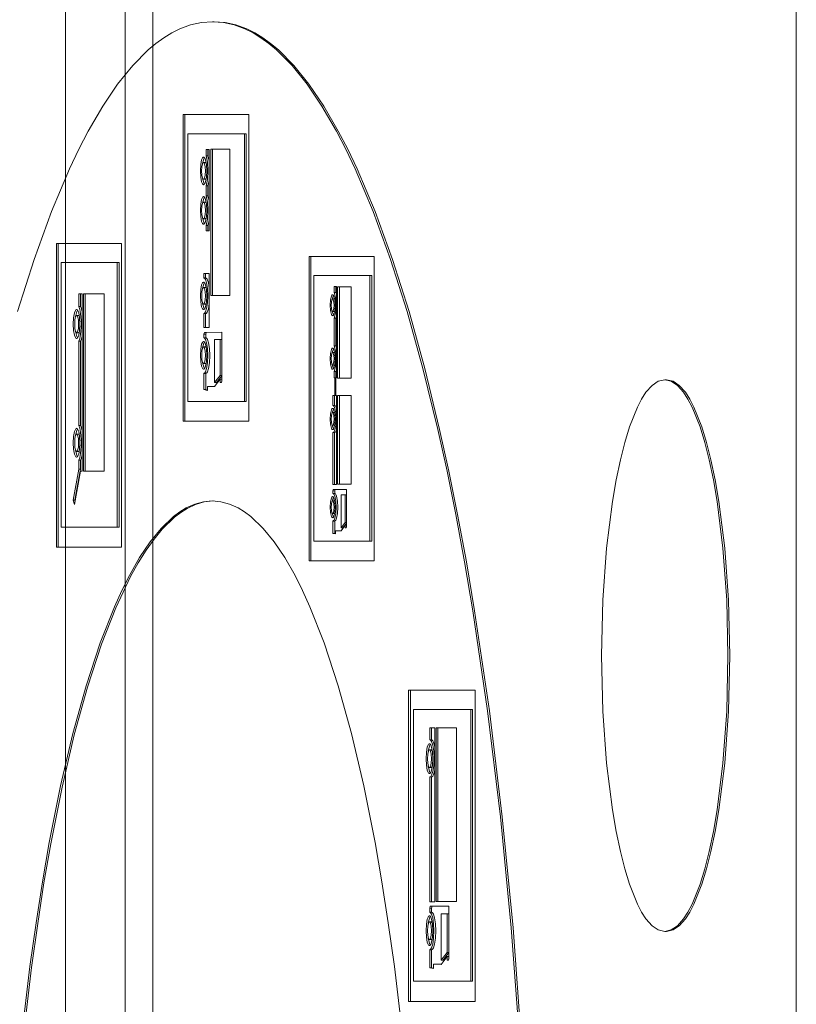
# Model space of a CAD drawing. Header units: millimetres. Extents: x -47038 to 86296, y -75637 to 48966.
# Tile 195 of 256: x -32385 to -32343, y 30313 to 30366. Entities that reach past the tile are written whole.
import ezdxf

# ---------------------------------------------------------------- set-up
doc = ezdxf.new("R2010")
doc.units = ezdxf.units.MM
doc.layers.add('00 - nowa technologia myjni_Nr_pióra__95', color=7, linetype='Continuous', lineweight=20, true_color=0x7c7c7c)
doc.layers.add('XREF', color=8, linetype='Continuous', lineweight=9)

# ---------------------------------------------------------------- blocks, each defined once
blk = doc.blocks.new('parter 2025.10.15')
at = {"layer": '00 - nowa technologia myjni_Nr_pióra__95', "color": 8, "linetype": 'Continuous', "lineweight": 5}
for p, q in [((607.8072, 2542.286), (607.8072, 2467.2695)), ((608.1322, 2542.286), (608.1322, 2467.2695)), ((608.2822, 2542.286), (608.2822, 2467.2695)), ((611.7822, 2542.286), (611.7822, 2467.2695)), ((608.6163, 2492.3738), (608.6065, 2492.3738)), ((608.8043, 2491.8694), (608.4471, 2491.8694)), ((608.4471, 2491.8694), (608.4471, 2490.2004)), ((608.4569, 2491.8694), (608.4569, 2490.2004)), ((608.8043, 2490.2004), (608.8043, 2491.8694)), ((608.4733, 2491.7647), (608.4733, 2490.3087)), ((608.7806, 2491.7647), (608.4733, 2491.7647)), ((608.7904, 2491.7647), (608.7806, 2491.7647)), ((608.7806, 2490.3087), (608.7806, 2491.7647)), ((608.7904, 2490.3087), (608.7904, 2491.7647)), ((608.5818, 2491.6786), (608.5721, 2491.6786)), ((608.5896, 2491.6786), (608.5721, 2491.6786)), ((608.5721, 2491.6786), (608.5721, 2491.6435)), ((608.5896, 2491.6786), (608.5818, 2491.6786)), ((608.5818, 2491.6786), (608.5818, 2491.6435)), ((608.5896, 2491.2361), (608.5896, 2491.6786)), ((608.7018, 2491.6811), (608.5983, 2491.6811)), ((608.5983, 2491.6811), (608.5983, 2490.8846)), ((608.6081, 2491.6811), (608.6081, 2490.8846)), ((608.7018, 2490.8846), (608.7018, 2491.6811)), ((608.5818, 2491.6435), (608.5721, 2491.6435)), ((608.5681, 2491.6072), (608.5585, 2491.6072)), ((608.5681, 2491.5175), (608.5585, 2491.5175)), ((608.5818, 2491.4818), (608.5721, 2491.4818)), ((608.5721, 2491.4818), (608.5721, 2491.4272)), ((608.5818, 2491.4818), (608.5818, 2491.4272)), ((608.5818, 2491.4272), (608.5721, 2491.4272)), ((608.5681, 2491.3921), (608.5585, 2491.3921)), ((608.5681, 2491.302), (608.5585, 2491.302)), ((608.5818, 2491.2654), (608.5721, 2491.2654)), ((608.5721, 2491.2654), (608.5721, 2491.2361)), ((608.5818, 2491.2654), (608.5818, 2491.2361)), ((608.5721, 2491.2361), (608.5896, 2491.2361)), ((608.1125, 2491.1681), (607.7589, 2491.1681)), ((607.7589, 2491.1681), (607.7589, 2489.5162)), ((607.7687, 2491.1681), (607.7687, 2489.5162)), ((608.1125, 2489.5162), (608.1125, 2491.1681)), ((609.4865, 2491.0961), (609.1324, 2491.0961)), ((609.1324, 2491.0961), (609.1324, 2489.4405)), ((609.1421, 2491.0961), (609.1421, 2489.4405)), ((609.4865, 2489.4405), (609.4865, 2491.0961)), ((607.7849, 2491.0646), (607.7849, 2489.6236)), ((608.089, 2491.0646), (607.7849, 2491.0646)), ((608.0987, 2491.0646), (608.089, 2491.0646)), ((608.089, 2489.6236), (608.089, 2491.0646)), ((608.0987, 2489.6236), (608.0987, 2491.0646)), ((608.5896, 2491.0042), (608.5603, 2491.0039)), ((608.5699, 2491.0039), (608.5603, 2491.0039)), ((608.5603, 2491.0039), (608.5603, 2490.9798)), ((608.5896, 2491.0042), (608.5699, 2491.0039)), ((608.5699, 2491.0039), (608.5699, 2490.9798)), ((608.5896, 2490.7103), (608.5896, 2491.0042)), ((609.1585, 2490.9926), (609.1585, 2489.5482)), ((609.4632, 2490.9926), (609.1585, 2490.9926)), ((609.4729, 2490.9926), (609.4632, 2490.9926)), ((609.4632, 2489.5482), (609.4632, 2490.9926)), ((609.4729, 2489.5482), (609.4729, 2490.9926)), ((608.5684, 2490.9279), (608.5586, 2490.9279)), ((608.5699, 2490.9798), (608.5603, 2490.9798)), ((609.2779, 2490.9328), (609.2682, 2490.9328)), ((609.2819, 2490.9328), (609.2682, 2490.9328)), ((609.2682, 2490.9328), (609.2682, 2490.9007)), ((609.2819, 2490.9328), (609.2779, 2490.9328)), ((609.2779, 2490.9328), (609.2779, 2490.9007)), ((609.2819, 2490.4369), (609.2819, 2490.9328)), ((609.3612, 2490.9322), (609.2874, 2490.9322)), ((609.2874, 2490.9322), (609.2874, 2490.4347)), ((609.2972, 2490.9322), (609.2972, 2490.4347)), ((609.3612, 2490.4347), (609.3612, 2490.9322)), ((607.8982, 2490.8931), (607.8795, 2490.8931)), ((607.8795, 2490.8931), (607.8795, 2490.8238)), ((607.8891, 2490.8931), (607.8891, 2490.8238)), ((607.8982, 2489.9288), (607.8982, 2490.8931)), ((608.018, 2490.8937), (607.9054, 2490.8937)), ((607.9054, 2490.8937), (607.9054, 2489.9288)), ((607.9152, 2490.8937), (607.9152, 2489.9288)), ((608.018, 2489.9288), (608.018, 2490.8937)), ((608.5983, 2490.8846), (608.7018, 2490.8846)), ((609.2779, 2490.9007), (609.2682, 2490.9007)), ((607.8891, 2490.8238), (607.8795, 2490.8238)), ((608.5684, 2490.8376), (608.5586, 2490.8376)), ((609.2701, 2490.8659), (609.2604, 2490.8659)), ((609.2701, 2490.8659), (609.2709, 2490.8656)), ((607.8781, 2490.7765), (607.8683, 2490.7765)), ((608.5699, 2490.7863), (608.5603, 2490.7863)), ((608.5603, 2490.7863), (608.5603, 2490.7103)), ((608.5699, 2490.7863), (608.5699, 2490.7103)), ((609.2701, 2490.797), (609.2604, 2490.797)), ((609.2709, 2490.7973), (609.2701, 2490.797)), ((609.2779, 2490.7613), (609.2682, 2490.7613)), ((609.2682, 2490.7613), (609.2682, 2490.6099)), ((609.2779, 2490.7613), (609.2779, 2490.6099)), ((607.8781, 2490.6822), (607.8683, 2490.6822)), ((608.5603, 2490.7103), (608.5896, 2490.7103)), ((608.5608, 2490.6743), (608.5629, 2490.6838)), ((608.5704, 2490.6743), (608.5608, 2490.6743)), ((608.5608, 2490.6539), (608.5608, 2490.6743)), ((608.5629, 2490.6838), (608.6578, 2490.6847)), ((608.5725, 2490.6838), (608.5629, 2490.6838)), ((608.5704, 2490.6743), (608.5725, 2490.6838)), ((608.5704, 2490.6539), (608.5704, 2490.6743)), ((608.5725, 2490.6838), (608.6578, 2490.6847)), ((608.6578, 2490.6847), (608.6578, 2490.4195)), ((607.8891, 2490.6355), (607.8795, 2490.6355)), ((607.8795, 2490.6355), (607.8795, 2490.5986)), ((607.8891, 2490.6355), (607.8891, 2490.5986)), ((608.5704, 2490.6539), (608.5608, 2490.6539)), ((608.6187, 2490.4103), (608.6187, 2490.645)), ((608.6187, 2490.645), (608.6487, 2490.645)), ((608.6584, 2490.645), (608.6487, 2490.645)), ((608.6487, 2490.645), (608.6487, 2490.4485)), ((609.2779, 2490.6099), (609.2682, 2490.6099)), ((607.8795, 2490.5986), (607.8795, 2490.4103)), ((607.8891, 2490.5986), (607.8891, 2490.4103)), ((608.5684, 2490.6044), (608.5586, 2490.6044)), ((609.2701, 2490.5751), (609.2604, 2490.5751)), ((609.2701, 2490.5751), (609.2709, 2490.5751)), ((608.5684, 2490.5147), (608.5586, 2490.5147)), ((609.2701, 2490.5061), (609.2604, 2490.5061)), ((609.2709, 2490.5065), (609.2701, 2490.5061)), ((608.5704, 2490.461), (608.5608, 2490.461)), ((608.5608, 2490.3725), (608.5608, 2490.461)), ((608.5704, 2490.3725), (608.5704, 2490.461)), ((608.6487, 2490.4485), (608.6187, 2490.4103)), ((608.6578, 2490.4476), (608.6284, 2490.4103)), ((608.6584, 2490.4485), (608.6487, 2490.4485)), ((609.2779, 2490.4704), (609.2682, 2490.4704)), ((609.2682, 2490.4704), (609.2682, 2490.4369)), ((609.2779, 2490.4704), (609.2779, 2490.4369)), ((607.8795, 2490.4103), (607.8795, 2490.1772)), ((607.8891, 2490.4103), (607.8891, 2490.1772)), ((608.6487, 2490.4292), (608.6187, 2490.389)), ((608.6284, 2490.4103), (608.6187, 2490.4103)), ((608.6584, 2490.4292), (608.6487, 2490.4292)), ((608.6487, 2490.4103), (608.6487, 2490.4292)), ((608.6557, 2490.4103), (608.6487, 2490.4103)), ((608.6578, 2490.4195), (608.6557, 2490.4103)), ((609.2682, 2490.4369), (609.2717, 2490.4369)), ((609.2781, 2490.4369), (609.2717, 2490.4369)), ((609.2717, 2490.4369), (609.2717, 2490.3401)), ((609.2781, 2490.3404), (609.2781, 2490.4369)), ((609.2781, 2490.4369), (609.2819, 2490.4369)), ((609.2874, 2490.4347), (609.3612, 2490.4347)), ((611.0766, 2490.425), (611.067, 2490.425)), ((608.5704, 2490.3725), (608.5608, 2490.3725)), ((608.5795, 2490.3676), (608.5608, 2490.3725)), ((608.5795, 2490.37), (608.5704, 2490.3725)), ((608.5893, 2490.3896), (608.5795, 2490.3896)), ((608.5795, 2490.3896), (608.5795, 2490.3676)), ((608.6187, 2490.389), (608.5795, 2490.3896)), ((608.6187, 2490.3893), (608.5893, 2490.3896)), ((609.2717, 2490.3401), (609.2618, 2490.3401)), ((609.2715, 2490.3401), (609.2618, 2490.3401)), ((609.2618, 2490.3401), (609.2618, 2490.2855)), ((609.2814, 2490.3401), (609.2715, 2490.3401)), ((609.2715, 2490.3401), (609.2715, 2490.2855)), ((609.2814, 2490.3401), (609.2717, 2490.3401)), ((609.2822, 2490.3404), (609.2781, 2490.3404)), ((609.2822, 2490.3404), (609.2781, 2490.3404)), ((609.2822, 2489.8567), (609.2822, 2490.3404)), ((609.3619, 2490.3407), (609.2875, 2490.3407)), ((609.2875, 2490.3407), (609.2875, 2489.858)), ((609.2972, 2490.3407), (609.2972, 2489.858)), ((609.3619, 2489.858), (609.3619, 2490.3407)), ((608.4733, 2490.3087), (608.7806, 2490.3087)), ((608.7904, 2490.3087), (608.7806, 2490.3087)), ((609.2715, 2490.2855), (609.2618, 2490.2855)), ((609.2703, 2490.2471), (609.2605, 2490.2471)), ((609.2703, 2490.2471), (609.2711, 2490.2467)), ((607.8891, 2490.1772), (607.8795, 2490.1772)), ((608.4471, 2490.2004), (608.8043, 2490.2004)), ((609.2703, 2490.1784), (609.2605, 2490.1784)), ((609.2711, 2490.1784), (609.2703, 2490.1784)), ((607.8781, 2490.1302), (607.8683, 2490.1302)), ((609.2715, 2490.1387), (609.2618, 2490.1387)), ((609.2618, 2490.1387), (609.2618, 2489.8567)), ((609.2715, 2490.1387), (609.2715, 2489.8567)), ((607.8781, 2490.0362), (607.8683, 2490.0362)), ((607.8891, 2489.9892), (607.8795, 2489.9892)), ((607.8795, 2489.9892), (607.8795, 2489.9391)), ((607.8891, 2489.9892), (607.8891, 2489.9391)), ((607.8795, 2489.9391), (607.8496, 2489.7707)), ((607.8566, 2489.7475), (607.8888, 2489.9288)), ((607.8891, 2489.9391), (607.8593, 2489.7707)), ((607.8891, 2489.9391), (607.8795, 2489.9391)), ((607.8984, 2489.9288), (607.8888, 2489.9288)), ((607.8888, 2489.9288), (607.8982, 2489.9288)), ((607.9054, 2489.9288), (608.018, 2489.9288)), ((609.2618, 2489.8567), (609.2822, 2489.8567)), ((609.2875, 2489.858), (609.3619, 2489.858)), ((609.2621, 2489.8219), (609.2637, 2489.8287)), ((609.2718, 2489.8219), (609.2621, 2489.8219)), ((609.2621, 2489.8079), (609.2621, 2489.8219)), ((609.2718, 2489.8079), (609.2621, 2489.8079)), ((609.2637, 2489.8287), (609.3364, 2489.8299)), ((609.2735, 2489.8287), (609.2637, 2489.8287)), ((609.2718, 2489.8219), (609.2735, 2489.8287)), ((609.2718, 2489.8079), (609.2718, 2489.8219)), ((609.2735, 2489.8287), (609.3364, 2489.8296)), ((609.3364, 2489.8299), (609.3364, 2489.6269)), ((607.8593, 2489.7707), (607.8496, 2489.7707)), ((607.8496, 2489.7707), (607.8566, 2489.7475)), ((607.8593, 2489.7707), (607.8602, 2489.7682)), ((609.2703, 2489.767), (609.2605, 2489.767)), ((609.2703, 2489.767), (609.2711, 2489.7667)), ((609.3065, 2489.6199), (609.3065, 2489.7994)), ((609.3065, 2489.7994), (609.3294, 2489.7994)), ((609.3364, 2489.7994), (609.3294, 2489.7994)), ((609.3294, 2489.7994), (609.3294, 2489.6489)), ((609.2703, 2489.698), (609.2605, 2489.698)), ((609.2711, 2489.6983), (609.2703, 2489.698)), ((609.2718, 2489.6575), (609.2621, 2489.6575)), ((609.2621, 2489.5906), (609.2621, 2489.6575)), ((609.2718, 2489.5906), (609.2718, 2489.6575)), ((609.3294, 2489.6489), (609.3065, 2489.6199)), ((609.3364, 2489.6455), (609.3162, 2489.6199)), ((609.3364, 2489.6489), (609.3294, 2489.6489)), ((607.7849, 2489.6236), (608.089, 2489.6236)), ((608.0987, 2489.6236), (608.089, 2489.6236)), ((609.2718, 2489.5906), (609.2621, 2489.5906)), ((609.2766, 2489.5873), (609.2621, 2489.5906)), ((609.2766, 2489.5894), (609.2718, 2489.5906)), ((609.2863, 2489.604), (609.2766, 2489.604)), ((609.2766, 2489.604), (609.2766, 2489.5873)), ((609.3065, 2489.6037), (609.2766, 2489.604)), ((609.3066, 2489.6037), (609.2863, 2489.604)), ((609.3294, 2489.6343), (609.3065, 2489.6037)), ((609.3162, 2489.6199), (609.3065, 2489.6199)), ((609.3364, 2489.6343), (609.3294, 2489.6343)), ((609.3294, 2489.6199), (609.3294, 2489.6343)), ((609.3347, 2489.6199), (609.3294, 2489.6199)), ((609.3364, 2489.6269), (609.3347, 2489.6199)), ((609.1585, 2489.5482), (609.4632, 2489.5482)), ((609.4729, 2489.5482), (609.4632, 2489.5482)), ((607.7589, 2489.5162), (608.1125, 2489.5162)), ((609.1324, 2489.4405), (609.4865, 2489.4405)), ((610.0357, 2488.738), (609.6734, 2488.738)), ((609.6734, 2488.738), (609.6734, 2487.0448)), ((609.6832, 2488.738), (609.6832, 2487.0448)), ((610.0357, 2487.0448), (610.0357, 2488.738)), ((609.7, 2488.6318), (609.7, 2487.1547)), ((610.0117, 2488.6318), (609.7, 2488.6318)), ((610.0215, 2488.6318), (610.0117, 2488.6318)), ((610.0117, 2487.1547), (610.0117, 2488.6318)), ((610.0215, 2487.1547), (610.0215, 2488.6318)), ((609.8166, 2488.5332), (609.7888, 2488.5329)), ((609.7986, 2488.5329), (609.7888, 2488.5329)), ((609.7888, 2488.5329), (609.7888, 2488.4673)), ((609.8166, 2488.5332), (609.7986, 2488.5329)), ((609.7986, 2488.5329), (609.7986, 2488.4673)), ((609.8166, 2487.5868), (609.8166, 2488.5332)), ((609.9336, 2488.5335), (609.8236, 2488.5335)), ((609.8236, 2488.5335), (609.8236, 2487.5887)), ((609.8333, 2488.5335), (609.8333, 2487.5887)), ((609.9336, 2487.5887), (609.9336, 2488.5335)), ((609.7986, 2488.4673), (609.7888, 2488.4673)), ((609.7967, 2488.4132), (609.787, 2488.4132)), ((609.7967, 2488.3165), (609.787, 2488.3165)), ((609.7986, 2488.2652), (609.7888, 2488.2652)), ((609.7888, 2488.2652), (609.7888, 2487.5868)), ((609.7986, 2488.2652), (609.7986, 2487.5868)), ((609.7888, 2487.5868), (609.8166, 2487.5868)), ((609.7893, 2487.552), (609.7915, 2487.5618)), ((609.7915, 2487.5618), (609.8933, 2487.563)), ((609.8013, 2487.5618), (609.7915, 2487.5618)), ((609.799, 2487.552), (609.8013, 2487.5618)), ((609.8013, 2487.5618), (609.8933, 2487.563)), ((609.8236, 2487.5887), (609.9336, 2487.5887)), ((609.8933, 2487.563), (609.8933, 2487.2786)), ((609.799, 2487.552), (609.7893, 2487.552)), ((609.7893, 2487.5295), (609.7893, 2487.552)), ((609.799, 2487.5295), (609.7893, 2487.5295)), ((609.799, 2487.5295), (609.799, 2487.552)), ((609.8514, 2487.2688), (609.8514, 2487.5206)), ((609.8514, 2487.5206), (609.8836, 2487.5206)), ((609.8933, 2487.5206), (609.8836, 2487.5206)), ((609.8836, 2487.5206), (609.8836, 2487.3097)), ((609.8933, 2487.5206), (609.8933, 2487.3097)), ((609.7967, 2487.477), (609.787, 2487.477)), ((611.0766, 2487.4251), (611.067, 2487.4251)), ((609.7967, 2487.3805), (609.787, 2487.3805)), ((609.799, 2487.3259), (609.7893, 2487.3259)), ((609.7893, 2487.2279), (609.7893, 2487.3259)), ((609.799, 2487.2279), (609.799, 2487.3259)), ((609.8836, 2487.3097), (609.8514, 2487.2688)), ((609.8836, 2487.2893), (609.8514, 2487.2456)), ((609.8933, 2487.3097), (609.8611, 2487.2688)), ((609.8933, 2487.3097), (609.8836, 2487.3097)), ((609.8933, 2487.2893), (609.8836, 2487.2893)), ((609.8836, 2487.2688), (609.8836, 2487.2893)), ((609.8933, 2487.2786), (609.8933, 2487.2893)), ((609.8192, 2487.2463), (609.8095, 2487.2463)), ((609.8095, 2487.2463), (609.8095, 2487.2231)), ((609.8514, 2487.2456), (609.8095, 2487.2463)), ((609.8515, 2487.2463), (609.8192, 2487.2463)), ((609.8611, 2487.2688), (609.8514, 2487.2688)), ((609.891, 2487.2688), (609.8836, 2487.2688)), ((609.8933, 2487.2786), (609.891, 2487.2688)), ((609.799, 2487.2279), (609.7893, 2487.2279)), ((609.8095, 2487.2231), (609.7893, 2487.2279)), ((609.8095, 2487.2255), (609.799, 2487.2279)), ((609.7, 2487.1547), (610.0117, 2487.1547)), ((610.0215, 2487.1547), (610.0117, 2487.1547)), ((609.6734, 2487.0448), (610.0357, 2487.0448))]:
    blk.add_line(p, q, dxfattribs=at)
for points in [[(608.6065, 2492.3738), (608.547, 2492.3695), (608.488, 2492.3567), (608.4294, 2492.3348), (608.3859, 2492.3134), (608.3426, 2492.2868), (608.2998, 2492.256), (608.2573, 2492.2203), (608.1733, 2492.1358), (608.0911, 2492.0339), (608.0105, 2491.9145), (607.9318, 2491.779), (607.8804, 2491.6799), (607.8299, 2491.5733), (607.7316, 2491.3405), (607.6373, 2491.0811), (607.5473, 2490.7967)], [(610.2786, 2486.8166), (610.2319, 2487.4452), (610.1735, 2488.0489), (610.1037, 2488.6244), (610.0232, 2489.1695), (609.9782, 2489.4356), (609.9304, 2489.6925), (609.8826, 2489.9288), (609.8326, 2490.1564), (609.7517, 2490.4878), (609.6661, 2490.7967), (609.5759, 2491.0811), (609.4816, 2491.3405), (609.3834, 2491.5733), (609.3329, 2491.6799), (609.2814, 2491.779), (609.2027, 2491.9145), (609.1221, 2492.0339), (609.0399, 2492.1358), (608.956, 2492.2203), (608.9135, 2492.256), (608.8707, 2492.2868), (608.8275, 2492.3134), (608.7838, 2492.3348), (608.7253, 2492.3567), (608.6662, 2492.3695), (608.6065, 2492.3738)], [(610.2884, 2486.8166), (610.2417, 2487.4452), (610.1832, 2488.0489), (610.1135, 2488.6244), (610.0329, 2489.1695), (609.9879, 2489.4356), (609.9402, 2489.6925), (609.8924, 2489.9288), (609.8424, 2490.1564), (609.7615, 2490.4878), (609.6759, 2490.7967), (609.5857, 2491.0811), (609.4914, 2491.3405), (609.3931, 2491.5733), (609.3426, 2491.6799), (609.2912, 2491.779), (609.2125, 2491.9145), (609.1319, 2492.0339), (609.0497, 2492.1358), (608.9657, 2492.2203), (608.9233, 2492.256), (608.8804, 2492.2868), (608.8371, 2492.3134), (608.7936, 2492.3348), (608.735, 2492.3567), (608.676, 2492.3695), (608.6163, 2492.3738)], [(608.5411, 2491.5627), (608.5431, 2491.5962), (608.5479, 2491.6222), (608.5522, 2491.6325), (608.5547, 2491.6359), (608.5571, 2491.6374), (608.5585, 2491.6377)], [(608.5534, 2491.602), (608.5594, 2491.6274), (608.5634, 2491.6347)], [(608.5585, 2491.6377), (608.5597, 2491.6374), (608.5623, 2491.6359), (608.5646, 2491.6325), (608.5689, 2491.6222), (608.5739, 2491.5962), (608.5757, 2491.5627)], [(608.5721, 2491.6435), (608.5794, 2491.6091), (608.5821, 2491.5627)], [(608.5481, 2491.5627), (608.5495, 2491.5852), (608.5531, 2491.6011), (608.5554, 2491.6054), (608.5565, 2491.6066), (608.5577, 2491.6072)], [(608.5585, 2491.6072), (608.5603, 2491.6066), (608.5614, 2491.6054), (608.5637, 2491.6011), (608.5673, 2491.5852), (608.5687, 2491.5627)], [(608.5681, 2491.6072), (608.5699, 2491.6066), (608.571, 2491.606), (608.573, 2491.602)], [(608.5585, 2491.4873), (608.5571, 2491.4876), (608.5547, 2491.4894), (608.5522, 2491.4925), (608.5479, 2491.5028), (608.5431, 2491.5285), (608.5411, 2491.5627)], [(608.5585, 2491.5175), (608.5565, 2491.5181), (608.5554, 2491.5193), (608.5531, 2491.5236), (608.5495, 2491.5398), (608.5481, 2491.5627)], [(608.5634, 2491.4903), (608.5594, 2491.4977), (608.5534, 2491.523)], [(608.5757, 2491.5627), (608.5739, 2491.5285), (608.5689, 2491.5028), (608.5646, 2491.4925), (608.5623, 2491.4894), (608.5597, 2491.4876), (608.5585, 2491.4873)], [(608.5687, 2491.5627), (608.5673, 2491.5398), (608.5637, 2491.5236), (608.5614, 2491.5193), (608.5603, 2491.5181), (608.5591, 2491.5175)], [(608.573, 2491.523), (608.571, 2491.5193), (608.5699, 2491.5181), (608.5681, 2491.5175)], [(608.5821, 2491.5627), (608.5794, 2491.516), (608.5721, 2491.4818)], [(608.5411, 2491.3472), (608.5431, 2491.3811), (608.5479, 2491.4067), (608.5522, 2491.4174), (608.5547, 2491.4205), (608.5571, 2491.422), (608.5585, 2491.4223)], [(608.5534, 2491.3869), (608.5594, 2491.4119), (608.5634, 2491.4192)], [(608.5585, 2491.4223), (608.5597, 2491.422), (608.5623, 2491.4205), (608.5646, 2491.4174), (608.5689, 2491.4067), (608.5739, 2491.3811), (608.5757, 2491.3472)], [(608.5721, 2491.4272), (608.5794, 2491.393), (608.5821, 2491.3463)], [(608.5481, 2491.3472), (608.5495, 2491.3698), (608.5531, 2491.386), (608.5554, 2491.3902), (608.5565, 2491.3912), (608.5577, 2491.3918)], [(608.5585, 2491.3921), (608.5603, 2491.3912), (608.5614, 2491.3902), (608.5637, 2491.386), (608.5673, 2491.3698), (608.5687, 2491.3472)], [(608.5681, 2491.3921), (608.5699, 2491.3918), (608.571, 2491.3905), (608.573, 2491.3869)], [(608.5585, 2491.2721), (608.5571, 2491.2721), (608.5547, 2491.274), (608.5522, 2491.277), (608.5479, 2491.2874), (608.5431, 2491.3136), (608.5411, 2491.3472)], [(608.5585, 2491.302), (608.5565, 2491.303), (608.5554, 2491.3039), (608.5531, 2491.3081), (608.5495, 2491.3243), (608.5481, 2491.3472)], [(608.5634, 2491.2749), (608.5594, 2491.2825), (608.5534, 2491.3075)], [(608.5757, 2491.3472), (608.5739, 2491.3136), (608.5689, 2491.2874), (608.5646, 2491.277), (608.5623, 2491.274), (608.5597, 2491.2721), (608.5585, 2491.2721)], [(608.5687, 2491.3472), (608.5673, 2491.3243), (608.5637, 2491.3081), (608.5614, 2491.3039), (608.5603, 2491.303), (608.5591, 2491.3023)], [(608.573, 2491.3075), (608.571, 2491.3039), (608.5699, 2491.303), (608.5681, 2491.302)], [(608.5821, 2491.3463), (608.5794, 2491.2996), (608.5721, 2491.2654)], [(608.5414, 2490.8827), (608.5432, 2490.9166), (608.5481, 2490.9425), (608.5524, 2490.9529), (608.5548, 2490.956), (608.5574, 2490.9578), (608.5586, 2490.9578)], [(608.5483, 2490.8827), (608.5498, 2490.9053), (608.5534, 2490.9218), (608.5556, 2490.9258), (608.5568, 2490.927), (608.558, 2490.9279)], [(608.5537, 2490.9224), (608.5597, 2490.9474), (608.5635, 2490.9548)], [(608.5586, 2490.9578), (608.56, 2490.9578), (608.5624, 2490.956), (608.5649, 2490.9529), (608.5692, 2490.9425), (608.574, 2490.9166), (608.5759, 2490.8827)], [(608.5586, 2490.9279), (608.5605, 2490.927), (608.5617, 2490.9258), (608.5638, 2490.9218), (608.5675, 2490.9053), (608.569, 2490.8827)], [(608.5603, 2490.9798), (608.5621, 2490.9792), (608.5658, 2490.9761), (608.5693, 2490.9709), (608.5753, 2490.9529), (608.5803, 2490.9218), (608.5821, 2490.883)], [(608.5684, 2490.9279), (608.5701, 2490.9273), (608.5711, 2490.9261), (608.5733, 2490.9224)], [(608.5699, 2490.9798), (608.5728, 2490.9789), (608.5747, 2490.9773), (608.578, 2490.9725), (608.5847, 2490.9541), (608.5896, 2490.9264)], [(608.5586, 2490.8077), (608.5574, 2490.8077), (608.5548, 2490.8095), (608.5524, 2490.8125), (608.5481, 2490.8229), (608.5432, 2490.8492), (608.5414, 2490.8827)], [(608.5586, 2490.8376), (608.5568, 2490.8385), (608.5556, 2490.84), (608.5534, 2490.844), (608.5498, 2490.8601), (608.5483, 2490.8827)], [(608.5759, 2490.8827), (608.574, 2490.8492), (608.5692, 2490.8229), (608.5649, 2490.8125), (608.5624, 2490.8095), (608.56, 2490.8077), (608.5586, 2490.8077)], [(608.569, 2490.8827), (608.5675, 2490.8601), (608.5638, 2490.844), (608.5617, 2490.84), (608.5605, 2490.8385), (608.5592, 2490.8379)], [(608.5821, 2490.883), (608.5803, 2490.8443), (608.5753, 2490.8132), (608.5693, 2490.7955), (608.5658, 2490.79), (608.5621, 2490.7869), (608.5603, 2490.7863)], [(609.2473, 2490.8315), (609.2489, 2490.8605), (609.2538, 2490.8812), (609.2566, 2490.8864), (609.2581, 2490.8882), (609.2596, 2490.8888)], [(609.2604, 2490.8888), (609.2627, 2490.8882), (609.2642, 2490.8864), (609.2671, 2490.8812), (609.2718, 2490.8605), (609.2737, 2490.8315)], [(609.2682, 2490.9007), (609.2759, 2490.8736), (609.279, 2490.8309)], [(607.8795, 2490.8238), (607.8854, 2490.8089), (607.89, 2490.7869), (607.8941, 2490.7295)], [(608.5635, 2490.8107), (608.5597, 2490.818), (608.5537, 2490.8431)], [(608.5733, 2490.8431), (608.5711, 2490.8394), (608.5701, 2490.8385), (608.5684, 2490.8376)], [(608.5896, 2490.84), (608.5847, 2490.8122), (608.578, 2490.7936), (608.5747, 2490.7887), (608.5728, 2490.7872), (608.5699, 2490.7863)], [(609.2604, 2490.7741), (609.2581, 2490.775), (609.2566, 2490.7765), (609.2538, 2490.782), (609.2489, 2490.8025), (609.2473, 2490.8315)], [(609.2524, 2490.8315), (609.2535, 2490.8489), (609.2564, 2490.8614), (609.2581, 2490.8644), (609.259, 2490.8653), (609.2604, 2490.8659)], [(609.2604, 2490.797), (609.259, 2490.7976), (609.2581, 2490.7985), (609.2564, 2490.8016), (609.2535, 2490.8144), (609.2524, 2490.8315)], [(609.2604, 2490.8659), (609.2618, 2490.8653), (609.2627, 2490.8644), (609.2643, 2490.8614), (609.2672, 2490.8489), (609.2683, 2490.8315)], [(609.2683, 2490.8315), (609.2672, 2490.8144), (609.2643, 2490.8016), (609.2627, 2490.7985), (609.2618, 2490.7976), (609.2604, 2490.797)], [(609.2737, 2490.8315), (609.2718, 2490.8025), (609.2671, 2490.782), (609.2642, 2490.7765), (609.2627, 2490.775), (609.2611, 2490.7741)], [(609.279, 2490.8309), (609.2759, 2490.7887), (609.2682, 2490.7613)], [(607.8503, 2490.7292), (607.8521, 2490.7637), (607.8572, 2490.7906), (607.8618, 2490.8022), (607.8644, 2490.8058), (607.8669, 2490.8077), (607.8683, 2490.8077)], [(607.8576, 2490.7292), (607.859, 2490.7527), (607.863, 2490.7698), (607.8653, 2490.7741), (607.8665, 2490.7756), (607.8677, 2490.7759)], [(607.8625, 2490.7686), (607.8689, 2490.7967), (607.8732, 2490.8049)], [(607.8683, 2490.8077), (607.8698, 2490.8077), (607.8724, 2490.8058), (607.875, 2490.8022), (607.8796, 2490.7906), (607.8845, 2490.7637), (607.8865, 2490.7292)], [(607.8683, 2490.7765), (607.8703, 2490.7756), (607.8715, 2490.7741), (607.8738, 2490.7698), (607.8778, 2490.7527), (607.8792, 2490.7292)], [(607.8781, 2490.7765), (607.8802, 2490.7753), (607.8814, 2490.7738), (607.8839, 2490.7689)], [(607.8683, 2490.6508), (607.8669, 2490.6508), (607.8644, 2490.6526), (607.8618, 2490.6563), (607.8572, 2490.6679), (607.8521, 2490.6947), (607.8503, 2490.7292)], [(607.8683, 2490.6822), (607.8665, 2490.6831), (607.8653, 2490.6844), (607.863, 2490.6886), (607.859, 2490.7054), (607.8576, 2490.7292)], [(607.8865, 2490.7292), (607.8845, 2490.6947), (607.8796, 2490.6679), (607.875, 2490.6563), (607.8724, 2490.6526), (607.8698, 2490.6508), (607.8683, 2490.6508)], [(607.8792, 2490.7292), (607.8778, 2490.7054), (607.8738, 2490.6886), (607.8715, 2490.6844), (607.8703, 2490.6831), (607.8691, 2490.6825)], [(607.8941, 2490.7295), (607.89, 2490.6725), (607.8854, 2490.6508), (607.8795, 2490.6355)], [(607.8732, 2490.6535), (607.8689, 2490.6615), (607.8625, 2490.6896)], [(607.8839, 2490.6896), (607.8814, 2490.6844), (607.8802, 2490.6831), (607.8789, 2490.6825)], [(608.5414, 2490.5596), (608.5432, 2490.5934), (608.5481, 2490.6194), (608.5524, 2490.6294), (608.5548, 2490.6328), (608.5574, 2490.6343), (608.5586, 2490.6349)], [(608.5537, 2490.5992), (608.5597, 2490.6246), (608.5635, 2490.6316)], [(608.5586, 2490.6349), (608.56, 2490.6343), (608.5624, 2490.6328), (608.5649, 2490.6294), (608.5692, 2490.6194), (608.574, 2490.5934), (608.5759, 2490.5596)], [(608.5821, 2490.5574), (608.5803, 2490.5962), (608.5753, 2490.6276), (608.5695, 2490.6447), (608.5661, 2490.6502), (608.5626, 2490.6535), (608.5608, 2490.6539)], [(608.5919, 2490.5574), (608.5901, 2490.5962), (608.585, 2490.6276), (608.5792, 2490.6447), (608.5759, 2490.6502), (608.5724, 2490.6535), (608.5704, 2490.6539)], [(609.2682, 2490.6099), (609.2759, 2490.5827), (609.279, 2490.5403)], [(608.5586, 2490.4842), (608.5574, 2490.4845), (608.5548, 2490.4863), (608.5524, 2490.4894), (608.5481, 2490.4997), (608.5432, 2490.5257), (608.5414, 2490.5596)], [(608.5483, 2490.5596), (608.5498, 2490.5821), (608.5534, 2490.5983), (608.5556, 2490.6026), (608.5568, 2490.6038), (608.558, 2490.6044)], [(608.5586, 2490.5147), (608.5568, 2490.5153), (608.5556, 2490.5165), (608.5534, 2490.5208), (608.5498, 2490.5367), (608.5483, 2490.5596)], [(608.5586, 2490.6044), (608.5605, 2490.6038), (608.5617, 2490.6026), (608.5638, 2490.5983), (608.5675, 2490.5821), (608.569, 2490.5596)], [(608.5759, 2490.5596), (608.574, 2490.5257), (608.5692, 2490.4997), (608.5649, 2490.4894), (608.5624, 2490.4863), (608.56, 2490.4845), (608.5586, 2490.4842)], [(608.569, 2490.5596), (608.5675, 2490.5367), (608.5638, 2490.5208), (608.5617, 2490.5165), (608.5605, 2490.5153), (608.5592, 2490.5147)], [(608.5608, 2490.461), (608.5626, 2490.4616), (608.5661, 2490.4646), (608.5695, 2490.4701), (608.5753, 2490.4875), (608.5803, 2490.5187), (608.5821, 2490.5574)], [(608.5684, 2490.6044), (608.5701, 2490.6038), (608.5711, 2490.6029), (608.5733, 2490.5992)], [(608.5704, 2490.461), (608.5724, 2490.4616), (608.5759, 2490.4646), (608.5792, 2490.4701), (608.585, 2490.4875), (608.5901, 2490.5187), (608.5919, 2490.5574)], [(609.2473, 2490.5409), (609.2489, 2490.5696), (609.2538, 2490.5904), (609.2566, 2490.5959), (609.2581, 2490.5971), (609.2596, 2490.598)], [(609.2524, 2490.5409), (609.2535, 2490.558), (609.2564, 2490.5705), (609.2581, 2490.5736), (609.259, 2490.5745), (609.2599, 2490.5751)], [(609.2604, 2490.5983), (609.2627, 2490.5971), (609.2642, 2490.5959), (609.2671, 2490.5904), (609.2718, 2490.5696), (609.2737, 2490.5409)], [(609.2604, 2490.5751), (609.2618, 2490.5745), (609.2627, 2490.5736), (609.2643, 2490.5705), (609.2672, 2490.558), (609.2683, 2490.5409)], [(608.5635, 2490.4875), (608.5597, 2490.4945), (608.5537, 2490.5199)], [(608.5733, 2490.5199), (608.5711, 2490.5165), (608.5701, 2490.5153), (608.5684, 2490.5147)], [(609.2604, 2490.483), (609.2581, 2490.4842), (609.2566, 2490.4857), (609.2538, 2490.4912), (609.2489, 2490.5116), (609.2473, 2490.5409)], [(609.2604, 2490.5061), (609.259, 2490.5068), (609.2581, 2490.508), (609.2564, 2490.511), (609.2535, 2490.5232), (609.2524, 2490.5409)], [(609.2683, 2490.5409), (609.2672, 2490.5232), (609.2643, 2490.511), (609.2627, 2490.508), (609.2618, 2490.5068), (609.2604, 2490.5061)], [(609.2737, 2490.5409), (609.2718, 2490.5116), (609.2671, 2490.4912), (609.2642, 2490.4857), (609.2627, 2490.4842), (609.2611, 2490.4836)], [(609.279, 2490.5403), (609.2759, 2490.4976), (609.2682, 2490.4704)], [(611.067, 2490.425), (611.0319, 2490.4176), (610.9977, 2490.3948), (610.9648, 2490.3578), (610.941, 2490.3212), (610.9181, 2490.2773), (610.8749, 2490.1692), (610.8491, 2490.085), (610.8253, 2489.9913), (610.8024, 2489.8824), (610.7821, 2489.764), (610.7504, 2489.5091), (610.7304, 2489.2275), (610.7234, 2488.9253)], [(611.4105, 2488.9253), (611.4036, 2489.2275), (611.3835, 2489.5091), (611.3519, 2489.764), (611.3315, 2489.8824), (611.3086, 2489.9913), (611.2848, 2490.085), (611.2591, 2490.1692), (611.2159, 2490.2773), (611.1929, 2490.3212), (611.1691, 2490.3578), (611.1361, 2490.3948), (611.1021, 2490.4176), (611.067, 2490.425)], [(611.4203, 2488.9253), (611.4132, 2489.2275), (611.3933, 2489.5091), (611.3617, 2489.764), (611.3412, 2489.8824), (611.3183, 2489.9913), (611.2945, 2490.085), (611.2687, 2490.1692), (611.2257, 2490.2773), (611.2027, 2490.3212), (611.1789, 2490.3578), (611.1459, 2490.3948), (611.1119, 2490.4176), (611.0766, 2490.425)], [(609.2618, 2490.2855), (609.2631, 2490.2852), (609.2656, 2490.2834), (609.268, 2490.2803), (609.2723, 2490.2702), (609.2772, 2490.2449), (609.279, 2490.212)], [(609.2715, 2490.2855), (609.2729, 2490.2852), (609.2753, 2490.2834), (609.2778, 2490.2803), (609.282, 2490.2699)], [(609.2474, 2490.2126), (609.2491, 2490.2416), (609.254, 2490.2623), (609.2567, 2490.2675), (609.2582, 2490.2693), (609.2598, 2490.2699)], [(609.2526, 2490.2126), (609.2538, 2490.23), (609.2566, 2490.2425), (609.2582, 2490.2455), (609.2592, 2490.2464), (609.2601, 2490.2471)], [(609.2605, 2490.2699), (609.263, 2490.2693), (609.2645, 2490.2675), (609.2672, 2490.2623), (609.272, 2490.2416), (609.2738, 2490.2126)], [(609.2605, 2490.2471), (609.2619, 2490.2464), (609.2628, 2490.2455), (609.2645, 2490.2425), (609.2674, 2490.23), (609.2685, 2490.2126)], [(607.8795, 2490.1772), (607.8854, 2490.1619), (607.89, 2490.1405), (607.8941, 2490.0832)], [(609.2605, 2490.1552), (609.2582, 2490.1558), (609.2567, 2490.1576), (609.254, 2490.1631), (609.2491, 2490.1839), (609.2474, 2490.2126)], [(609.2605, 2490.1784), (609.2592, 2490.179), (609.2582, 2490.1799), (609.2566, 2490.183), (609.2538, 2490.1955), (609.2526, 2490.2126)], [(609.2685, 2490.2126), (609.2674, 2490.1955), (609.2645, 2490.183), (609.2628, 2490.1799), (609.2619, 2490.179), (609.261, 2490.1784)], [(609.2738, 2490.2126), (609.272, 2490.1839), (609.2672, 2490.1631), (609.2645, 2490.1576), (609.263, 2490.1558), (609.2613, 2490.1552)], [(609.279, 2490.212), (609.2772, 2490.179), (609.2723, 2490.154), (609.268, 2490.1436), (609.2656, 2490.1405), (609.2631, 2490.1387), (609.2618, 2490.1387)], [(607.8503, 2490.0832), (607.8521, 2490.118), (607.8572, 2490.1448), (607.8618, 2490.1564), (607.8644, 2490.1598), (607.8669, 2490.1613), (607.8683, 2490.1619)], [(607.8576, 2490.0832), (607.859, 2490.107), (607.863, 2490.1238), (607.8653, 2490.1283), (607.8665, 2490.1296), (607.8677, 2490.1302)], [(607.8625, 2490.1228), (607.8689, 2490.1509), (607.8732, 2490.1589)], [(607.8683, 2490.1619), (607.8698, 2490.1613), (607.8724, 2490.1598), (607.875, 2490.1564), (607.8796, 2490.1448), (607.8845, 2490.118), (607.8865, 2490.0832)], [(607.8683, 2490.1302), (607.8703, 2490.1296), (607.8715, 2490.1283), (607.8738, 2490.1238), (607.8778, 2490.107), (607.8792, 2490.0832)], [(607.8781, 2490.1302), (607.8802, 2490.1296), (607.8814, 2490.1277), (607.8839, 2490.1228)], [(609.282, 2490.1543), (609.2778, 2490.1439), (609.2753, 2490.1405), (609.2729, 2490.1387), (609.2715, 2490.1387)], [(607.8683, 2490.0044), (607.8669, 2490.005), (607.8644, 2490.0069), (607.8618, 2490.0102), (607.8572, 2490.0218), (607.8521, 2490.0484), (607.8503, 2490.0832)], [(607.8683, 2490.0362), (607.8665, 2490.0371), (607.8653, 2490.0383), (607.863, 2490.0429), (607.859, 2490.0594), (607.8576, 2490.0832)], [(607.8865, 2490.0832), (607.8845, 2490.0484), (607.8796, 2490.0218), (607.875, 2490.0102), (607.8724, 2490.0069), (607.8698, 2490.005), (607.8683, 2490.0044)], [(607.8792, 2490.0832), (607.8778, 2490.0594), (607.8738, 2490.0429), (607.8715, 2490.0383), (607.8703, 2490.0371), (607.8691, 2490.0362)], [(607.8941, 2490.0832), (607.89, 2490.0255), (607.8854, 2490.0041), (607.8795, 2489.9892)], [(607.8732, 2490.0075), (607.8689, 2490.0154), (607.8625, 2490.0435)], [(607.8839, 2490.0435), (607.8814, 2490.0386), (607.8802, 2490.0371), (607.8789, 2490.0362)], [(609.279, 2489.7328), (609.2772, 2489.7664), (609.2723, 2489.7926), (609.2682, 2489.8027), (609.2657, 2489.8058), (609.2634, 2489.8079), (609.2621, 2489.8079)], [(609.2888, 2489.7328), (609.2869, 2489.7664), (609.2819, 2489.7926), (609.2778, 2489.8027), (609.2755, 2489.8058), (609.273, 2489.8079), (609.2718, 2489.8079)], [(608.6055, 2489.7667), (608.5577, 2489.7624), (608.5104, 2489.7496), (608.4637, 2489.7286), (608.4289, 2489.7072), (608.3946, 2489.6816), (608.3272, 2489.6169), (608.2684, 2489.5448), (608.211, 2489.4594), (608.155, 2489.3611), (608.114, 2489.2796), (608.0739, 2489.1911), (607.9965, 2488.9943), (607.9196, 2488.7605), (607.8474, 2488.5011), (607.7804, 2488.2164), (607.7191, 2487.9091), (607.6819, 2487.6955), (607.6474, 2487.4727), (607.6146, 2487.2347), (607.585, 2486.9881)], [(608.6102, 2489.7667), (608.5626, 2489.7615), (608.5154, 2489.7478), (608.4689, 2489.7261), (608.4344, 2489.7041), (608.4002, 2489.6779), (608.333, 2489.6126), (608.2892, 2489.5595), (608.246, 2489.4988), (608.2034, 2489.4307), (608.1616, 2489.3556), (608.0807, 2489.1847), (608.0037, 2488.9876), (607.9271, 2488.7538), (607.8554, 2488.4938), (607.7887, 2488.2094), (607.7275, 2487.9021), (607.6907, 2487.6894), (607.6564, 2487.4678), (607.6237, 2487.2298), (607.5941, 2486.9826)], [(609.626, 2486.9881), (609.5962, 2487.2347), (609.5634, 2487.4727), (609.5289, 2487.6955), (609.4919, 2487.9091), (609.4304, 2488.2164), (609.3634, 2488.5011), (609.2914, 2488.7605), (609.2143, 2488.9943), (609.1369, 2489.1911), (609.0968, 2489.2796), (609.0559, 2489.3611), (608.9999, 2489.4594), (608.9425, 2489.5448), (608.8836, 2489.6169), (608.8162, 2489.6816), (608.7819, 2489.7072), (608.7472, 2489.7286), (608.7005, 2489.7496), (608.6532, 2489.7624), (608.6055, 2489.7667)], [(609.2474, 2489.7325), (609.2491, 2489.7615), (609.254, 2489.7823), (609.2567, 2489.7878), (609.2582, 2489.7893), (609.2598, 2489.7902)], [(609.2526, 2489.7325), (609.2538, 2489.7499), (609.2566, 2489.7621), (609.2582, 2489.7658), (609.2592, 2489.7664), (609.2601, 2489.767)], [(609.2605, 2489.7902), (609.263, 2489.7893), (609.2645, 2489.7878), (609.2672, 2489.7823), (609.272, 2489.7615), (609.2738, 2489.7325)], [(609.2605, 2489.767), (609.2619, 2489.7664), (609.2628, 2489.7658), (609.2645, 2489.7621), (609.2674, 2489.7499), (609.2685, 2489.7325)], [(609.2605, 2489.6752), (609.2582, 2489.6761), (609.2567, 2489.6779), (609.254, 2489.6828), (609.2491, 2489.7035), (609.2474, 2489.7325)], [(609.2605, 2489.698), (609.2592, 2489.6987), (609.2582, 2489.6999), (609.2566, 2489.7029), (609.2538, 2489.7151), (609.2526, 2489.7325)], [(609.2685, 2489.7325), (609.2674, 2489.7151), (609.2645, 2489.7029), (609.2628, 2489.6999), (609.2619, 2489.6987), (609.261, 2489.698)], [(609.2738, 2489.7325), (609.272, 2489.7035), (609.2672, 2489.6828), (609.2645, 2489.6779), (609.263, 2489.6761), (609.2613, 2489.6752)], [(609.2621, 2489.6575), (609.2634, 2489.6578), (609.2657, 2489.6596), (609.2682, 2489.6626), (609.2723, 2489.673), (609.2772, 2489.6987), (609.279, 2489.7328)], [(609.2718, 2489.6575), (609.273, 2489.6578), (609.2755, 2489.6596), (609.2778, 2489.6626), (609.2819, 2489.673), (609.2869, 2489.6987), (609.2888, 2489.7328)], [(610.7234, 2488.9253), (610.7304, 2488.6232), (610.7504, 2488.3412), (610.7821, 2488.0867), (610.8024, 2487.9683), (610.8253, 2487.8591), (610.8491, 2487.7654), (610.8749, 2487.6814), (610.9181, 2487.5734), (610.941, 2487.5295), (610.9648, 2487.4928), (610.9977, 2487.4556), (611.0319, 2487.433), (611.067, 2487.4251)], [(611.067, 2487.4251), (611.1021, 2487.433), (611.1361, 2487.4556), (611.1691, 2487.4928), (611.1929, 2487.5295), (611.2159, 2487.5734), (611.2591, 2487.6814), (611.2848, 2487.7654), (611.3086, 2487.8591), (611.3315, 2487.9683), (611.3519, 2488.0867), (611.3835, 2488.3412), (611.4036, 2488.6232), (611.4105, 2488.9253)], [(611.0766, 2487.4251), (611.1119, 2487.433), (611.1459, 2487.4556), (611.1789, 2487.4928), (611.2027, 2487.5295), (611.2257, 2487.5734), (611.2687, 2487.6814), (611.2945, 2487.7654), (611.3183, 2487.8591), (611.3412, 2487.9683), (611.3617, 2488.0867), (611.3933, 2488.3412), (611.4132, 2488.6232), (611.4203, 2488.9253)], [(609.7888, 2488.4673), (609.7909, 2488.467), (609.7949, 2488.4639), (609.7987, 2488.4578), (609.8051, 2488.438), (609.8103, 2488.4059), (609.8121, 2488.3663)], [(609.7986, 2488.4673), (609.8008, 2488.467), (609.8054, 2488.4627), (609.8097, 2488.4548), (609.8166, 2488.43)], [(609.7685, 2488.3647), (609.7703, 2488.3998), (609.7754, 2488.4273), (609.7801, 2488.4395), (609.7827, 2488.4432), (609.7856, 2488.4453), (609.787, 2488.4456)], [(609.776, 2488.3647), (609.7775, 2488.3891), (609.7815, 2488.4065), (609.7838, 2488.4108), (609.785, 2488.4123), (609.7864, 2488.4132)], [(609.7806, 2488.4041), (609.7874, 2488.4343), (609.7918, 2488.4425)], [(609.787, 2488.4456), (609.7885, 2488.4453), (609.7912, 2488.4432), (609.794, 2488.4395), (609.7987, 2488.4273), (609.8037, 2488.3998), (609.8056, 2488.3647)], [(609.787, 2488.4132), (609.7891, 2488.4123), (609.7903, 2488.4108), (609.7926, 2488.4065), (609.7966, 2488.3891), (609.7981, 2488.3647)], [(609.7967, 2488.4132), (609.799, 2488.412), (609.8005, 2488.4102), (609.8031, 2488.4041)], [(609.787, 2488.2842), (609.7856, 2488.2845), (609.7827, 2488.2863), (609.7801, 2488.2903), (609.7754, 2488.3022), (609.7703, 2488.3296), (609.7685, 2488.3647)], [(609.787, 2488.3165), (609.785, 2488.3174), (609.7838, 2488.3186), (609.7815, 2488.3232), (609.7775, 2488.3406), (609.776, 2488.3647)], [(609.8056, 2488.3647), (609.8037, 2488.3296), (609.7987, 2488.3022), (609.794, 2488.2903), (609.7912, 2488.2863), (609.7885, 2488.2845), (609.787, 2488.2842)], [(609.7981, 2488.3647), (609.7966, 2488.3406), (609.7926, 2488.3232), (609.7903, 2488.3186), (609.7891, 2488.3174), (609.7877, 2488.3165)], [(609.8121, 2488.3663), (609.8103, 2488.3266), (609.8051, 2488.2945), (609.7987, 2488.2747), (609.7949, 2488.2686), (609.7909, 2488.2655), (609.7888, 2488.2652)], [(609.7918, 2488.2869), (609.7874, 2488.2955), (609.7806, 2488.3254)], [(609.8031, 2488.3254), (609.8005, 2488.3196), (609.799, 2488.3174), (609.7975, 2488.3168)], [(609.8166, 2488.3025), (609.8097, 2488.2778), (609.8054, 2488.2698), (609.8008, 2488.2659), (609.7986, 2488.2652)], [(609.7685, 2487.4288), (609.7703, 2487.4642), (609.7754, 2487.4913), (609.7801, 2487.5035), (609.7827, 2487.5075), (609.7856, 2487.5093), (609.787, 2487.5093)], [(609.7806, 2487.4681), (609.7874, 2487.4983), (609.7918, 2487.5066)], [(609.787, 2487.5093), (609.7885, 2487.5093), (609.7912, 2487.5075), (609.794, 2487.5035), (609.7987, 2487.4913), (609.8037, 2487.4642), (609.8056, 2487.4288)], [(609.8117, 2487.4275), (609.8099, 2487.4672), (609.8047, 2487.4996), (609.7986, 2487.5191), (609.795, 2487.5249), (609.7912, 2487.5285), (609.7893, 2487.5295)], [(609.8214, 2487.4275), (609.8196, 2487.4672), (609.8144, 2487.4996), (609.8083, 2487.5191), (609.8048, 2487.5249), (609.801, 2487.5285), (609.799, 2487.5295)], [(609.776, 2487.4288), (609.7775, 2487.4532), (609.7815, 2487.4703), (609.7838, 2487.4751), (609.785, 2487.4764), (609.7864, 2487.477)], [(609.787, 2487.477), (609.7891, 2487.4764), (609.7903, 2487.4751), (609.7926, 2487.4703), (609.7966, 2487.4532), (609.7981, 2487.4288)], [(609.7967, 2487.477), (609.799, 2487.4761), (609.8005, 2487.4742), (609.8031, 2487.4684)], [(609.787, 2487.3482), (609.7856, 2487.3482), (609.7827, 2487.3503), (609.7801, 2487.354), (609.7754, 2487.3665), (609.7703, 2487.3937), (609.7685, 2487.4288)], [(609.787, 2487.3805), (609.785, 2487.3815), (609.7838, 2487.383), (609.7815, 2487.3872), (609.7775, 2487.4043), (609.776, 2487.4288)], [(609.8056, 2487.4288), (609.8037, 2487.3937), (609.7987, 2487.3665), (609.794, 2487.354), (609.7912, 2487.3503), (609.7885, 2487.3482), (609.787, 2487.3482)], [(609.7981, 2487.4288), (609.7966, 2487.4043), (609.7926, 2487.3872), (609.7903, 2487.383), (609.7891, 2487.3815), (609.7877, 2487.3805)], [(609.7893, 2487.3259), (609.7912, 2487.3268), (609.795, 2487.3302), (609.7986, 2487.3363), (609.8047, 2487.3552), (609.8099, 2487.3879), (609.8117, 2487.4275)], [(609.799, 2487.3259), (609.801, 2487.3268), (609.8048, 2487.3302), (609.8083, 2487.3363), (609.8144, 2487.3552), (609.8196, 2487.3879), (609.8214, 2487.4275)], [(609.7918, 2487.3509), (609.7874, 2487.3592), (609.7806, 2487.3897)], [(609.8031, 2487.3894), (609.8005, 2487.3833), (609.799, 2487.3818), (609.7975, 2487.3805)]]:
    blk.add_lwpolyline(points, dxfattribs=at)
for centre, radius, start, end in [((608.4062, 2491.5883), 0.1841, 5.4197, 17.4038), ((608.4063, 2491.537), 0.1839, 342.5723, 354.5843), ((608.4062, 2491.3722), 0.1841, 5.4197, 17.4038), ((608.4063, 2491.3204), 0.1839, 342.5723, 354.5843), ((609.3222, 2490.858), 0.0631, 154.6159, 172.8608), ((609.2329, 2490.8772), 0.0509, 15.5133, 27.6637), ((607.8006, 2490.7802), 0.0988, 8.9011, 26.1731), ((609.3222, 2490.8052), 0.063, 187.1394, 205.3845), ((609.2329, 2490.7851), 0.0508, 332.323, 344.4809), ((607.8006, 2490.6792), 0.0987, 333.8299, 350.9327), ((609.2329, 2490.5861), 0.0508, 15.5152, 27.6756), ((609.3222, 2490.5672), 0.0631, 154.6235, 172.864), ((609.3222, 2490.5141), 0.0631, 187.1336, 205.3818), ((609.2329, 2490.4939), 0.0509, 332.3349, 344.4828), ((609.3223, 2490.2388), 0.0631, 154.6195, 172.8618), ((607.8006, 2490.1335), 0.0988, 8.9022, 26.1662), ((609.3223, 2490.186), 0.0631, 187.1358, 205.3858), ((607.8006, 2490.0325), 0.0988, 333.8334, 350.9321), ((609.3223, 2489.7591), 0.0631, 154.6183, 172.8662), ((609.3223, 2489.7063), 0.0631, 187.1362, 205.3764)]:
    blk.add_arc(centre, radius, start, end, dxfattribs=at)

msp = doc.modelspace()

# ---------------------------------------------------------------- block references
at = {"layer": 'XREF', "xscale": 10, "yscale": 10, "zscale": 10}
msp.add_blockref('parter 2025.10.15', (-38460.61, 5442.285), dxfattribs=at)

doc.saveas('drawing.dxf')
